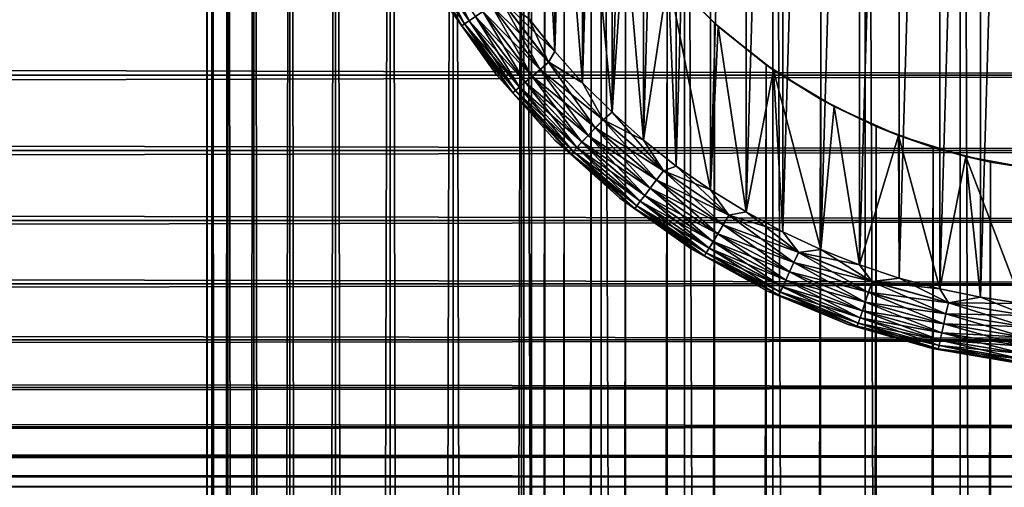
# Model space of a CAD drawing. Extents: x -265 to 265, y 0 to 427.
# Tile 239 of 256: x 232 to 248, y 385 to 393. Entities that reach past the tile are written whole.
import ezdxf

# ---------------------------------------------------------------- set-up
doc = ezdxf.new("R2010")
doc.units = 0
doc.header["$LTSCALE"] = 65.185185
for name, color, linetype in [('4', 7, 'CONTINUOUS'), ('71', 7, 'CONTINUOUS'), ('72', 7, 'CONTINUOUS'), ('77', 7, 'CONTINUOUS'), ('81', 7, 'CONTINUOUS'), ('82', 7, 'CONTINUOUS'), ('85', 7, 'CONTINUOUS'), ('89', 7, 'CONTINUOUS'), ('93', 7, 'CONTINUOUS')]:
    doc.layers.add(name, color=color, linetype=linetype)

msp = doc.modelspace()

# ---------------------------------------------------------------- linework, layer by layer
at = {"layer": '4', "color": 7, "linetype": 'CONTINUOUS'}
for points in [[(-263, 391.89, 16.33), (-263, 393.225, 15.754), (263, 391.89, 16.33), (-263, 391.89, 16.33)], [(263, 391.89, 16.33), (-263, 393.225, 15.754), (263, 393.225, 15.754), (263, 391.89, 16.33)], [(-263, 393.225, 39.246), (-263, 391.89, 38.67), (263, 393.225, 39.246), (-263, 393.225, 39.246)], [(263, 393.225, 39.246), (-263, 391.89, 38.67), (263, 391.89, 38.67), (263, 393.225, 39.246)], [(-263, 390.631, 17.056), (-263, 391.89, 16.33), (263, 390.631, 17.056), (-263, 390.631, 17.056)], [(263, 390.631, 17.056), (-263, 391.89, 16.33), (263, 391.89, 16.33), (263, 390.631, 17.056)], [(-263, 391.89, 38.67), (-263, 390.631, 37.944), (263, 391.89, 38.67), (-263, 391.89, 38.67)], [(263, 391.89, 38.67), (-263, 390.631, 37.944), (263, 390.631, 37.944), (263, 391.89, 38.67)], [(-263, 389.465, 17.924), (-263, 390.631, 17.056), (263, 389.465, 17.924), (-263, 389.465, 17.924)], [(263, 389.465, 17.924), (-263, 390.631, 17.056), (263, 390.631, 17.056), (263, 389.465, 17.924)], [(-263, 390.631, 37.944), (-263, 389.465, 37.076), (263, 390.631, 37.944), (-263, 390.631, 37.944)], [(263, 390.631, 37.944), (-263, 389.465, 37.076), (263, 389.465, 37.076), (263, 390.631, 37.944)], [(-263, 388.408, 18.922), (-263, 389.465, 17.924), (263, 388.408, 18.922), (-263, 388.408, 18.922)], [(263, 388.408, 18.922), (-263, 389.465, 17.924), (263, 389.465, 17.924), (263, 388.408, 18.922)], [(-263, 389.465, 37.076), (-263, 388.408, 36.078), (263, 389.465, 37.076), (-263, 389.465, 37.076)], [(263, 389.465, 37.076), (-263, 388.408, 36.078), (263, 388.408, 36.078), (263, 389.465, 37.076)], [(-263, 387.473, 20.036), (-263, 388.408, 18.922), (263, 387.473, 20.036), (-263, 387.473, 20.036)], [(263, 387.473, 20.036), (-263, 388.408, 18.922), (263, 388.408, 18.922), (263, 387.473, 20.036)], [(-263, 388.408, 36.078), (-263, 387.473, 34.964), (263, 388.408, 36.078), (-263, 388.408, 36.078)], [(263, 388.408, 36.078), (-263, 387.473, 34.964), (263, 387.473, 34.964), (263, 388.408, 36.078)], [(-263, 386.675, 21.25), (-263, 387.473, 20.036), (263, 386.675, 21.25), (-263, 386.675, 21.25)], [(263, 386.675, 21.25), (-263, 387.473, 20.036), (263, 387.473, 20.036), (263, 386.675, 21.25)], [(-263, 387.473, 34.964), (-263, 386.675, 33.75), (263, 387.473, 34.964), (-263, 387.473, 34.964)], [(263, 387.473, 34.964), (-263, 386.675, 33.75), (263, 386.675, 33.75), (263, 387.473, 34.964)], [(-263, 386.022, 22.549), (-263, 386.675, 21.25), (263, 386.022, 22.549), (-263, 386.022, 22.549)], [(263, 386.022, 22.549), (-263, 386.675, 21.25), (263, 386.675, 21.25), (263, 386.022, 22.549)], [(-263, 386.675, 33.75), (-263, 386.022, 32.451), (263, 386.675, 33.75), (-263, 386.675, 33.75)], [(263, 386.675, 33.75), (-263, 386.022, 32.451), (263, 386.022, 32.451), (263, 386.675, 33.75)], [(-263, 385.525, 23.915), (-263, 386.022, 22.549), (263, 385.525, 23.915), (-263, 385.525, 23.915)], [(263, 385.525, 23.915), (-263, 386.022, 22.549), (263, 386.022, 22.549), (263, 385.525, 23.915)], [(-263, 386.022, 32.451), (-263, 385.525, 31.085), (263, 386.022, 32.451), (-263, 386.022, 32.451)], [(263, 386.022, 32.451), (-263, 385.525, 31.085), (263, 385.525, 31.085), (263, 386.022, 32.451)], [(-263, 385.19, 25.329), (-263, 385.525, 23.915), (263, 385.19, 25.329), (-263, 385.19, 25.329)], [(263, 385.19, 25.329), (-263, 385.525, 23.915), (263, 385.525, 23.915), (263, 385.19, 25.329)], [(-263, 385.525, 31.085), (-263, 385.19, 29.671), (263, 385.525, 31.085), (-263, 385.525, 31.085)], [(263, 385.525, 31.085), (-263, 385.19, 29.671), (263, 385.19, 29.671), (263, 385.525, 31.085)], [(-263, 385.021, 26.773), (-263, 385.19, 25.329), (263, 385.021, 26.773), (-263, 385.021, 26.773)], [(263, 385.021, 26.773), (-263, 385.19, 25.329), (263, 385.19, 25.329), (263, 385.021, 26.773)], [(-263, 385.19, 29.671), (-263, 385.021, 28.227), (263, 385.19, 29.671), (-263, 385.19, 29.671)], [(263, 385.19, 29.671), (-263, 385.021, 28.227), (263, 385.021, 28.227), (263, 385.19, 29.671)], [(-263, 385.021, 28.227), (-263, 385.021, 26.773), (263, 385.021, 28.227), (-263, 385.021, 28.227)], [(263, 385.021, 28.227), (-263, 385.021, 26.773), (263, 385.021, 26.773), (263, 385.021, 28.227)]]:
    msp.add_3dface(points, dxfattribs=at)
at = {"layer": '71', "color": 7, "linetype": 'CONTINUOUS'}
for points in [[(235, 1), (235.088, 1, 1.622), (235, 419), (235, 1)], [(235, 419), (235.088, 1, 1.622), (235.088, 419, 1.622), (235, 419)], [(235.088, 1, 1.622), (235.351, 1, 3.225), (235.088, 419, 1.622), (235.088, 1, 1.622)], [(235.088, 419, 1.622), (235.351, 1, 3.225), (235.351, 419, 3.225), (235.088, 419, 1.622)], [(235.351, 1, 3.225), (235.785, 1, 4.79), (235.351, 419, 3.225), (235.351, 1, 3.225)], [(235.351, 419, 3.225), (235.785, 1, 4.79), (235.785, 419, 4.79), (235.351, 419, 3.225)], [(235.785, 1, 4.79), (236.386, 1, 6.298), (235.785, 419, 4.79), (235.785, 1, 4.79)], [(235.785, 419, 4.79), (236.386, 1, 6.298), (236.386, 419, 6.298), (235.785, 419, 4.79)], [(236.386, 1, 6.298), (237.147, 1, 7.733), (236.386, 419, 6.298), (236.386, 1, 6.298)], [(236.386, 419, 6.298), (237.147, 1, 7.733), (237.147, 419, 7.733), (236.386, 419, 6.298)], [(237.147, 1, 7.733), (238.059, 1, 9.078), (237.147, 419, 7.733), (237.147, 1, 7.733)], [(237.147, 419, 7.733), (238.059, 1, 9.078), (238.059, 419, 9.078), (237.147, 419, 7.733)], [(238.059, 1, 9.078), (239.11, 1, 10.315), (238.059, 419, 9.078), (238.059, 1, 9.078)], [(238.059, 419, 9.078), (239.11, 1, 10.315), (239.11, 419, 10.315), (238.059, 419, 9.078)], [(239.11, 1, 10.315), (240.289, 1, 11.432), (239.11, 419, 10.315), (239.11, 1, 10.315)], [(239.11, 419, 10.315), (240.289, 1, 11.432), (240.289, 419, 11.432), (239.11, 419, 10.315)], [(240.289, 1, 11.432), (241.582, 1, 12.415), (240.289, 419, 11.432), (240.289, 1, 11.432)], [(240.289, 419, 11.432), (241.582, 1, 12.415), (241.582, 419, 12.415), (240.289, 419, 11.432)], [(241.582, 1, 12.415), (242.974, 1, 13.253), (241.582, 419, 12.415), (241.582, 1, 12.415)], [(241.582, 419, 12.415), (242.974, 1, 13.253), (242.974, 419, 13.253), (241.582, 419, 12.415)], [(242.974, 1, 13.253), (244.448, 1, 13.935), (242.974, 419, 13.253), (242.974, 1, 13.253)], [(242.974, 419, 13.253), (244.448, 1, 13.935), (244.448, 419, 13.935), (242.974, 419, 13.253)], [(244.448, 1, 13.935), (245.987, 1, 14.453), (244.448, 419, 13.935), (244.448, 1, 13.935)], [(244.448, 419, 13.935), (245.987, 1, 14.453), (245.987, 419, 14.453), (244.448, 419, 13.935)], [(245.987, 1, 14.453), (247.573, 1, 14.802), (245.987, 419, 14.453), (245.987, 1, 14.453)], [(245.987, 419, 14.453), (247.573, 1, 14.802), (247.573, 419, 14.802), (245.987, 419, 14.453)], [(247.573, 1, 14.802), (249.188, 1, 14.978), (247.573, 419, 14.802), (247.573, 1, 14.802)], [(247.573, 419, 14.802), (249.188, 1, 14.978), (249.188, 419, 14.978), (247.573, 419, 14.802)]]:
    msp.add_3dface(points, dxfattribs=at)
at = {"layer": '72', "color": 7, "linetype": 'CONTINUOUS'}
for points in [[(235, 1), (235, 419), (235.088, 419, -1.622), (235, 1)], [(235.088, 1, -1.622), (235, 1), (235.088, 419, -1.622), (235.088, 1, -1.622)], [(235.351, 1, -3.225), (235.088, 1, -1.622), (235.351, 419, -3.225), (235.351, 1, -3.225)], [(235.351, 419, -3.225), (235.088, 1, -1.622), (235.088, 419, -1.622), (235.351, 419, -3.225)], [(235.785, 1, -4.79), (235.351, 1, -3.225), (235.785, 419, -4.79), (235.785, 1, -4.79)], [(235.785, 419, -4.79), (235.351, 1, -3.225), (235.351, 419, -3.225), (235.785, 419, -4.79)], [(236.386, 1, -6.298), (235.785, 1, -4.79), (236.386, 419, -6.298), (236.386, 1, -6.298)], [(236.386, 419, -6.298), (235.785, 1, -4.79), (235.785, 419, -4.79), (236.386, 419, -6.298)], [(237.147, 1, -7.733), (236.386, 1, -6.298), (237.147, 419, -7.733), (237.147, 1, -7.733)], [(237.147, 419, -7.733), (236.386, 1, -6.298), (236.386, 419, -6.298), (237.147, 419, -7.733)], [(238.059, 1, -9.078), (237.147, 1, -7.733), (238.059, 419, -9.078), (238.059, 1, -9.078)], [(238.059, 419, -9.078), (237.147, 1, -7.733), (237.147, 419, -7.733), (238.059, 419, -9.078)], [(239.11, 1, -10.315), (238.059, 1, -9.078), (239.11, 419, -10.315), (239.11, 1, -10.315)], [(239.11, 419, -10.315), (238.059, 1, -9.078), (238.059, 419, -9.078), (239.11, 419, -10.315)], [(239.11, 1, -10.315), (239.11, 419, -10.315), (240.25, 400, -11.399), (239.11, 1, -10.315)], [(239.11, 1, -10.315), (240.25, 400, -11.399), (240.25, 20, -11.399), (239.11, 1, -10.315)], [(240.25, 400, -11.399), (240.291, 399.105, -11.434), (240.25, 20, -11.399), (240.25, 400, -11.399)], [(240.25, 20, -11.399), (240.291, 399.105, -11.434), (240.291, 20.895, -11.434), (240.25, 20, -11.399)], [(240.291, 399.105, -11.434), (240.418, 398.199, -11.54), (240.291, 20.895, -11.434), (240.291, 399.105, -11.434)], [(240.291, 20.895, -11.434), (240.418, 398.199, -11.54), (240.418, 21.801, -11.54), (240.291, 20.895, -11.434)], [(240.418, 398.199, -11.54), (240.639, 397.275, -11.72), (240.418, 21.801, -11.54), (240.418, 398.199, -11.54)], [(240.418, 21.801, -11.54), (240.639, 397.275, -11.72), (240.639, 22.725, -11.72), (240.418, 21.801, -11.54)], [(240.639, 397.275, -11.72), (240.967, 396.331, -11.975), (240.639, 22.725, -11.72), (240.639, 397.275, -11.72)], [(240.639, 22.725, -11.72), (240.967, 396.331, -11.975), (240.967, 23.669, -11.975), (240.639, 22.725, -11.72)], [(240.967, 396.331, -11.975), (241.415, 395.378, -12.3), (240.967, 23.669, -11.975), (240.967, 396.331, -11.975)], [(240.967, 23.669, -11.975), (241.415, 395.378, -12.3), (241.415, 24.622, -12.3), (240.967, 23.669, -11.975)], [(241.415, 395.378, -12.3), (241.99, 394.441, -12.682), (241.415, 24.622, -12.3), (241.415, 395.378, -12.3)], [(241.415, 24.622, -12.3), (241.99, 394.441, -12.682), (241.99, 25.559, -12.682), (241.415, 24.622, -12.3)], [(241.99, 394.441, -12.682), (242.683, 393.556, -13.095), (241.99, 25.559, -12.682), (241.99, 394.441, -12.682)], [(241.99, 25.559, -12.682), (242.683, 393.556, -13.095), (242.683, 26.444, -13.095), (241.99, 25.559, -12.682)], [(242.683, 393.556, -13.095), (243.474, 392.756, -13.506), (242.683, 26.444, -13.095), (242.683, 393.556, -13.095)], [(242.683, 26.444, -13.095), (243.474, 392.756, -13.506), (243.474, 27.244, -13.506), (242.683, 26.444, -13.095)], [(243.474, 392.756, -13.506), (244.335, 392.065, -13.889), (243.474, 27.244, -13.506), (243.474, 392.756, -13.506)], [(243.474, 27.244, -13.506), (244.335, 392.065, -13.889), (244.335, 27.935, -13.889), (243.474, 27.244, -13.506)], [(244.335, 392.065, -13.889), (245.242, 391.49, -14.225), (244.335, 27.935, -13.889), (244.335, 392.065, -13.889)], [(244.335, 27.935, -13.889), (245.242, 391.49, -14.225), (245.242, 28.51, -14.225), (244.335, 27.935, -13.889)], [(245.242, 391.49, -14.225), (246.175, 391.032, -14.504), (245.242, 28.51, -14.225), (245.242, 391.49, -14.225)], [(245.242, 28.51, -14.225), (246.175, 391.032, -14.504), (246.175, 28.968, -14.504), (245.242, 28.51, -14.225)], [(246.175, 391.032, -14.504), (247.123, 390.684, -14.722), (246.175, 28.968, -14.504), (246.175, 391.032, -14.504)], [(246.175, 28.968, -14.504), (247.123, 390.684, -14.722), (247.123, 29.316, -14.722), (246.175, 28.968, -14.504)], [(247.123, 390.684, -14.722), (248.08, 390.441, -14.877), (247.123, 29.316, -14.722), (247.123, 390.684, -14.722)], [(247.123, 29.316, -14.722), (248.08, 390.441, -14.877), (248.08, 29.559, -14.877), (247.123, 29.316, -14.722)], [(248.08, 390.441, -14.877), (249.038, 390.298, -14.969), (248.08, 29.559, -14.877), (248.08, 390.441, -14.877)], [(248.08, 29.559, -14.877), (249.038, 390.298, -14.969), (249.038, 29.702, -14.969), (248.08, 29.559, -14.877)]]:
    msp.add_3dface(points, dxfattribs=at)
at = {"layer": '77', "color": 7, "linetype": 'CONTINUOUS'}
for points in [[(243.474, 392.756, -13.506), (242.683, 393.556, -13.095), (242.702, 393.535, -25), (243.474, 392.756, -13.506)], [(243.535, 392.702, -25), (243.474, 392.756, -13.506), (242.702, 393.535, -25), (243.535, 392.702, -25)], [(244.335, 392.065, -13.889), (243.474, 392.756, -13.506), (243.535, 392.702, -25), (244.335, 392.065, -13.889)], [(244.461, 391.976, -25), (244.335, 392.065, -13.889), (243.535, 392.702, -25), (244.461, 391.976, -25)], [(245.242, 391.49, -14.225), (244.335, 392.065, -13.889), (244.461, 391.976, -25), (245.242, 391.49, -14.225)], [(245.469, 391.367, -25), (245.242, 391.49, -14.225), (244.461, 391.976, -25), (245.469, 391.367, -25)], [(246.175, 391.032, -14.504), (245.242, 391.49, -14.225), (245.469, 391.367, -25), (246.175, 391.032, -14.504)], [(246.543, 390.884, -25), (246.175, 391.032, -14.504), (245.469, 391.367, -25), (246.543, 390.884, -25)], [(247.123, 390.684, -14.722), (246.175, 391.032, -14.504), (246.543, 390.884, -25), (247.123, 390.684, -14.722)], [(247.667, 390.533, -25), (247.123, 390.684, -14.722), (246.543, 390.884, -25), (247.667, 390.533, -25)], [(248.08, 390.441, -14.877), (247.123, 390.684, -14.722), (247.667, 390.533, -25), (248.08, 390.441, -14.877)], [(248.825, 390.321, -25), (248.08, 390.441, -14.877), (247.667, 390.533, -25), (248.825, 390.321, -25)], [(249.038, 390.298, -14.969), (248.08, 390.441, -14.877), (248.825, 390.321, -25), (249.038, 390.298, -14.969)]]:
    msp.add_3dface(points, dxfattribs=at)
at = {"layer": '81', "color": 7, "linetype": 'CONTINUOUS'}
for points in [[(240.807, 392.287, -25), (240.533, 397.667, -25), (240.375, 392.834, -25), (240.807, 392.287, -25)], [(240.884, 396.543, -25), (240.533, 397.667, -25), (240.807, 392.287, -25), (240.884, 396.543, -25)], [(241.272, 391.765, -25), (240.884, 396.543, -25), (240.807, 392.287, -25), (241.272, 391.765, -25)], [(241.367, 395.469, -25), (240.884, 396.543, -25), (241.272, 391.765, -25), (241.367, 395.469, -25)], [(241.765, 391.271, -25), (241.367, 395.469, -25), (241.272, 391.765, -25), (241.765, 391.271, -25)], [(241.976, 394.461, -25), (241.367, 395.469, -25), (241.765, 391.271, -25), (241.976, 394.461, -25)], [(242.287, 390.807, -25), (241.976, 394.461, -25), (241.765, 391.271, -25), (242.287, 390.807, -25)], [(242.702, 393.535, -25), (241.976, 394.461, -25), (242.287, 390.807, -25), (242.702, 393.535, -25)], [(242.834, 390.374, -25), (242.702, 393.535, -25), (242.287, 390.807, -25), (242.834, 390.374, -25)], [(243.535, 392.702, -25), (242.702, 393.535, -25), (243.406, 389.974, -25), (243.535, 392.702, -25)], [(243.406, 389.974, -25), (242.702, 393.535, -25), (242.834, 390.374, -25), (243.406, 389.974, -25)], [(244, 389.608, -25), (243.535, 392.702, -25), (243.406, 389.974, -25), (244, 389.608, -25)], [(244.461, 391.976, -25), (243.535, 392.702, -25), (244, 389.608, -25), (244.461, 391.976, -25)], [(244.614, 389.276, -25), (244.461, 391.976, -25), (244, 389.608, -25), (244.614, 389.276, -25)], [(245.469, 391.367, -25), (244.461, 391.976, -25), (245.247, 388.981, -25), (245.469, 391.367, -25)], [(245.247, 388.981, -25), (244.461, 391.976, -25), (244.614, 389.276, -25), (245.247, 388.981, -25)], [(245.896, 388.724, -25), (245.469, 391.367, -25), (245.247, 388.981, -25), (245.896, 388.724, -25)], [(246.543, 390.884, -25), (245.469, 391.367, -25), (245.896, 388.724, -25), (246.543, 390.884, -25)], [(246.558, 388.504, -25), (246.543, 390.884, -25), (245.896, 388.724, -25), (246.558, 388.504, -25)], [(247.667, 390.533, -25), (246.543, 390.884, -25), (247.233, 388.323, -25), (247.667, 390.533, -25)], [(247.233, 388.323, -25), (246.543, 390.884, -25), (246.558, 388.504, -25), (247.233, 388.323, -25)], [(247.916, 388.182, -25), (247.667, 390.533, -25), (247.233, 388.323, -25), (247.916, 388.182, -25)], [(248.825, 390.321, -25), (247.667, 390.533, -25), (248.607, 388.081, -25), (248.825, 390.321, -25)], [(248.607, 388.081, -25), (247.667, 390.533, -25), (247.916, 388.182, -25), (248.607, 388.081, -25)]]:
    msp.add_3dface(points, dxfattribs=at)
at = {"layer": '82', "color": 7, "linetype": 'CONTINUOUS'}
for points in [[(247.916, 411.818, -75), (248.607, 411.919, -75), (247.916, 388.182, -75), (247.916, 411.818, -75)], [(247.916, 388.182, -75), (248.607, 411.919, -75), (248.607, 388.081, -75), (247.916, 388.182, -75)], [(247.233, 411.677, -75), (247.916, 411.818, -75), (247.233, 388.323, -75), (247.233, 411.677, -75)], [(247.233, 388.323, -75), (247.916, 411.818, -75), (247.916, 388.182, -75), (247.233, 388.323, -75)], [(246.558, 411.496, -75), (247.233, 411.677, -75), (246.558, 388.504, -75), (246.558, 411.496, -75)], [(246.558, 388.504, -75), (247.233, 411.677, -75), (247.233, 388.323, -75), (246.558, 388.504, -75)], [(245.896, 411.276, -75), (246.558, 411.496, -75), (245.896, 388.724, -75), (245.896, 411.276, -75)], [(245.896, 388.724, -75), (246.558, 411.496, -75), (246.558, 388.504, -75), (245.896, 388.724, -75)], [(245.247, 411.019, -75), (245.896, 411.276, -75), (245.247, 388.981, -75), (245.247, 411.019, -75)], [(245.247, 388.981, -75), (245.896, 411.276, -75), (245.896, 388.724, -75), (245.247, 388.981, -75)], [(244.614, 410.724, -75), (245.247, 411.019, -75), (244.614, 389.276, -75), (244.614, 410.724, -75)], [(244.614, 389.276, -75), (245.247, 411.019, -75), (245.247, 388.981, -75), (244.614, 389.276, -75)], [(244, 410.392, -75), (244.614, 410.724, -75), (244, 389.608, -75), (244, 410.392, -75)], [(244, 389.608, -75), (244.614, 410.724, -75), (244.614, 389.276, -75), (244, 389.608, -75)], [(243.406, 410.026, -75), (244, 410.392, -75), (243.406, 389.974, -75), (243.406, 410.026, -75)], [(243.406, 389.974, -75), (244, 410.392, -75), (244, 389.608, -75), (243.406, 389.974, -75)], [(242.834, 409.626, -75), (243.406, 410.026, -75), (242.834, 390.374, -75), (242.834, 409.626, -75)], [(242.834, 390.374, -75), (243.406, 410.026, -75), (243.406, 389.974, -75), (242.834, 390.374, -75)], [(242.287, 409.193, -75), (242.834, 409.626, -75), (242.287, 390.807, -75), (242.287, 409.193, -75)], [(242.287, 390.807, -75), (242.834, 409.626, -75), (242.834, 390.374, -75), (242.287, 390.807, -75)], [(241.765, 408.729, -75), (242.287, 409.193, -75), (241.765, 391.271, -75), (241.765, 408.729, -75)], [(241.765, 391.271, -75), (242.287, 409.193, -75), (242.287, 390.807, -75), (241.765, 391.271, -75)], [(241.272, 408.235, -75), (241.765, 408.729, -75), (241.272, 391.765, -75), (241.272, 408.235, -75)], [(241.272, 391.765, -75), (241.765, 408.729, -75), (241.765, 391.271, -75), (241.272, 391.765, -75)], [(240.807, 407.713, -75), (241.272, 408.235, -75), (240.807, 392.287, -75), (240.807, 407.713, -75)], [(240.807, 392.287, -75), (241.272, 408.235, -75), (241.272, 391.765, -75), (240.807, 392.287, -75)], [(240.375, 392.834, -75), (240.807, 407.713, -75), (240.807, 392.287, -75), (240.375, 392.834, -75)]]:
    msp.add_3dface(points, dxfattribs=at)
at = {"layer": '85', "color": 7, "linetype": 'CONTINUOUS'}
for points in [[(238.993, 393.084, -74), (239.836, 391.895, -74), (238.993, 393.084, -26), (238.993, 393.084, -74)], [(238.993, 393.084, -26), (239.836, 391.895, -74), (239.836, 391.895, -26), (238.993, 393.084, -26)], [(239.836, 391.895, -74), (240.808, 390.808, -74), (239.836, 391.895, -26), (239.836, 391.895, -74)], [(239.836, 391.895, -26), (240.808, 390.808, -74), (240.808, 390.808, -26), (239.836, 391.895, -26)], [(240.808, 390.808, -74), (241.895, 389.836, -74), (240.808, 390.808, -26), (240.808, 390.808, -74)], [(240.808, 390.808, -26), (241.895, 389.836, -74), (241.895, 389.836, -26), (240.808, 390.808, -26)], [(241.895, 389.836, -74), (243.084, 388.993, -74), (241.895, 389.836, -26), (241.895, 389.836, -74)], [(241.895, 389.836, -26), (243.084, 388.993, -74), (243.084, 388.993, -26), (241.895, 389.836, -26)], [(243.084, 388.993, -74), (244.36, 388.287, -74), (243.084, 388.993, -26), (243.084, 388.993, -74)], [(243.084, 388.993, -26), (244.36, 388.287, -74), (244.36, 388.287, -26), (243.084, 388.993, -26)], [(244.36, 388.287, -74), (245.706, 387.73, -74), (244.36, 388.287, -26), (244.36, 388.287, -74)], [(244.36, 388.287, -26), (245.706, 387.73, -74), (245.706, 387.73, -26), (244.36, 388.287, -26)], [(245.706, 387.73, -74), (247.107, 387.326, -74), (245.706, 387.73, -26), (245.706, 387.73, -74)], [(245.706, 387.73, -26), (247.107, 387.326, -74), (247.107, 387.326, -26), (245.706, 387.73, -26)], [(247.107, 387.326, -74), (248.544, 387.082, -74), (247.107, 387.326, -26), (247.107, 387.326, -74)], [(247.107, 387.326, -26), (248.544, 387.082, -74), (248.544, 387.082, -26), (247.107, 387.326, -26)]]:
    msp.add_3dface(points, dxfattribs=at)
at = {"layer": '89', "color": 7, "linetype": 'CONTINUOUS'}
for points in [[(238.582, 393.946, -74.383), (239.303, 392.747, -74.383), (238.531, 393.92, -74.195), (238.582, 393.946, -74.383)], [(238.993, 393.084, -74), (238.531, 393.92, -74.195), (239.256, 392.715, -74.195), (238.993, 393.084, -74)], [(238.531, 393.92, -74.195), (239.303, 392.747, -74.383), (239.256, 392.715, -74.195), (238.531, 393.92, -74.195)], [(238.663, 393.99, -74.556), (239.38, 392.799, -74.556), (238.582, 393.946, -74.383), (238.663, 393.99, -74.556)], [(238.582, 393.946, -74.383), (239.38, 392.799, -74.556), (239.303, 392.747, -74.383), (238.582, 393.946, -74.383)], [(238.663, 393.99, -74.556), (239.483, 392.869, -74.708), (239.38, 392.799, -74.556), (238.663, 393.99, -74.556)], [(239.836, 391.895, -74), (238.993, 393.084, -74), (239.256, 392.715, -74.195), (239.836, 391.895, -74)], [(239.752, 393.052, -74.924), (240.563, 391.984, -74.924), (239.608, 392.954, -74.832), (239.752, 393.052, -74.924)], [(239.907, 393.157, -74.981), (240.706, 392.106, -74.981), (239.752, 393.052, -74.924), (239.907, 393.157, -74.981)], [(239.752, 393.052, -74.924), (240.706, 392.106, -74.981), (240.563, 391.984, -74.924), (239.752, 393.052, -74.924)], [(240.375, 392.834, -75), (240.807, 392.287, -75), (239.907, 393.157, -74.981), (240.375, 392.834, -75)], [(239.907, 393.157, -74.981), (240.807, 392.287, -75), (240.706, 392.106, -74.981), (239.907, 393.157, -74.981)], [(239.483, 392.869, -74.708), (240.315, 391.774, -74.708), (239.38, 392.799, -74.556), (239.483, 392.869, -74.708)], [(239.608, 392.954, -74.832), (240.431, 391.872, -74.832), (239.483, 392.869, -74.708), (239.608, 392.954, -74.832)], [(239.483, 392.869, -74.708), (240.431, 391.872, -74.832), (240.315, 391.774, -74.708), (239.483, 392.869, -74.708)], [(239.608, 392.954, -74.832), (240.563, 391.984, -74.924), (240.431, 391.872, -74.832), (239.608, 392.954, -74.832)], [(239.303, 392.747, -74.383), (240.15, 391.633, -74.383), (239.256, 392.715, -74.195), (239.303, 392.747, -74.383)], [(239.836, 391.895, -74), (239.256, 392.715, -74.195), (240.107, 391.596, -74.195), (239.836, 391.895, -74)], [(239.256, 392.715, -74.195), (240.15, 391.633, -74.383), (240.107, 391.596, -74.195), (239.256, 392.715, -74.195)], [(239.38, 392.799, -74.556), (240.221, 391.693, -74.556), (239.303, 392.747, -74.383), (239.38, 392.799, -74.556)], [(239.303, 392.747, -74.383), (240.221, 391.693, -74.556), (240.15, 391.633, -74.383), (239.303, 392.747, -74.383)], [(239.38, 392.799, -74.556), (240.315, 391.774, -74.708), (240.221, 391.693, -74.556), (239.38, 392.799, -74.556)], [(240.807, 392.287, -75), (241.272, 391.765, -75), (240.706, 392.106, -74.981), (240.807, 392.287, -75)], [(240.706, 392.106, -74.981), (241.614, 391.147, -74.981), (240.563, 391.984, -74.924), (240.706, 392.106, -74.981)], [(240.706, 392.106, -74.981), (241.272, 391.765, -75), (241.614, 391.147, -74.981), (240.706, 392.106, -74.981)], [(240.808, 390.808, -74), (239.836, 391.895, -74), (240.107, 391.596, -74.195), (240.808, 390.808, -74)], [(240.431, 391.872, -74.832), (241.366, 390.885, -74.832), (240.315, 391.774, -74.708), (240.431, 391.872, -74.832)], [(240.563, 391.984, -74.924), (241.485, 391.011, -74.924), (240.431, 391.872, -74.832), (240.563, 391.984, -74.924)], [(240.431, 391.872, -74.832), (241.485, 391.011, -74.924), (241.366, 390.885, -74.832), (240.431, 391.872, -74.832)], [(240.563, 391.984, -74.924), (241.614, 391.147, -74.981), (241.485, 391.011, -74.924), (240.563, 391.984, -74.924)], [(240.315, 391.774, -74.708), (241.262, 390.775, -74.708), (240.221, 391.693, -74.556), (240.315, 391.774, -74.708)], [(240.315, 391.774, -74.708), (241.366, 390.885, -74.832), (241.262, 390.775, -74.708), (240.315, 391.774, -74.708)], [(241.272, 391.765, -75), (241.765, 391.271, -75), (241.614, 391.147, -74.981), (241.272, 391.765, -75)], [(240.15, 391.633, -74.383), (241.112, 390.617, -74.383), (240.107, 391.596, -74.195), (240.15, 391.633, -74.383)], [(240.808, 390.808, -74), (240.107, 391.596, -74.195), (241.073, 390.576, -74.195), (240.808, 390.808, -74)], [(240.107, 391.596, -74.195), (241.112, 390.617, -74.383), (241.073, 390.576, -74.195), (240.107, 391.596, -74.195)], [(240.221, 391.693, -74.556), (241.176, 390.685, -74.556), (240.15, 391.633, -74.383), (240.221, 391.693, -74.556)], [(240.15, 391.633, -74.383), (241.176, 390.685, -74.556), (241.112, 390.617, -74.383), (240.15, 391.633, -74.383)], [(240.221, 391.693, -74.556), (241.262, 390.775, -74.708), (241.176, 390.685, -74.556), (240.221, 391.693, -74.556)], [(241.765, 391.271, -75), (242.287, 390.807, -75), (241.614, 391.147, -74.981), (241.765, 391.271, -75)], [(241.614, 391.147, -74.981), (242.621, 390.292, -74.981), (241.485, 391.011, -74.924), (241.614, 391.147, -74.981)], [(241.614, 391.147, -74.981), (242.287, 390.807, -75), (242.621, 390.292, -74.981), (241.614, 391.147, -74.981)], [(241.366, 390.885, -74.832), (242.402, 390.005, -74.832), (241.262, 390.775, -74.708), (241.366, 390.885, -74.832)], [(241.485, 391.011, -74.924), (242.507, 390.143, -74.924), (241.366, 390.885, -74.832), (241.485, 391.011, -74.924)], [(241.366, 390.885, -74.832), (242.507, 390.143, -74.924), (242.402, 390.005, -74.832), (241.366, 390.885, -74.832)], [(241.485, 391.011, -74.924), (242.621, 390.292, -74.981), (242.507, 390.143, -74.924), (241.485, 391.011, -74.924)], [(241.895, 389.836, -74), (240.808, 390.808, -74), (241.073, 390.576, -74.195), (241.895, 389.836, -74)], [(241.262, 390.775, -74.708), (242.31, 389.884, -74.708), (241.176, 390.685, -74.556), (241.262, 390.775, -74.708)], [(241.262, 390.775, -74.708), (242.402, 390.005, -74.832), (242.31, 389.884, -74.708), (241.262, 390.775, -74.708)], [(242.287, 390.807, -75), (242.834, 390.374, -75), (242.621, 390.292, -74.981), (242.287, 390.807, -75)], [(241.112, 390.617, -74.383), (242.179, 389.711, -74.383), (241.073, 390.576, -74.195), (241.112, 390.617, -74.383)], [(241.895, 389.836, -74), (241.073, 390.576, -74.195), (242.144, 389.666, -74.195), (241.895, 389.836, -74)], [(241.073, 390.576, -74.195), (242.179, 389.711, -74.383), (242.144, 389.666, -74.195), (241.073, 390.576, -74.195)], [(241.176, 390.685, -74.556), (242.235, 389.785, -74.556), (241.112, 390.617, -74.383), (241.176, 390.685, -74.556)], [(241.112, 390.617, -74.383), (242.235, 389.785, -74.556), (242.179, 389.711, -74.383), (241.112, 390.617, -74.383)], [(241.176, 390.685, -74.556), (242.31, 389.884, -74.708), (242.235, 389.785, -74.556), (241.176, 390.685, -74.556)], [(242.621, 390.292, -74.981), (243.713, 389.552, -74.981), (242.507, 390.143, -74.924), (242.621, 390.292, -74.981)], [(242.834, 390.374, -75), (243.406, 389.974, -75), (242.621, 390.292, -74.981), (242.834, 390.374, -75)], [(242.621, 390.292, -74.981), (243.406, 389.974, -75), (243.713, 389.552, -74.981), (242.621, 390.292, -74.981)], [(242.507, 390.143, -74.924), (243.617, 389.391, -74.924), (242.402, 390.005, -74.832), (242.507, 390.143, -74.924)], [(242.507, 390.143, -74.924), (243.713, 389.552, -74.981), (243.617, 389.391, -74.924), (242.507, 390.143, -74.924)], [(242.402, 390.005, -74.832), (243.527, 389.242, -74.832), (242.31, 389.884, -74.708), (242.402, 390.005, -74.832)], [(242.402, 390.005, -74.832), (243.617, 389.391, -74.924), (243.527, 389.242, -74.832), (242.402, 390.005, -74.832)], [(243.406, 389.974, -75), (244, 389.608, -75), (243.713, 389.552, -74.981), (243.406, 389.974, -75)], [(243.084, 388.993, -74), (241.895, 389.836, -74), (242.144, 389.666, -74.195), (243.084, 388.993, -74)], [(242.235, 389.785, -74.556), (243.385, 389.005, -74.556), (242.179, 389.711, -74.383), (242.235, 389.785, -74.556)], [(242.31, 389.884, -74.708), (243.449, 389.112, -74.708), (242.235, 389.785, -74.556), (242.31, 389.884, -74.708)], [(242.235, 389.785, -74.556), (243.449, 389.112, -74.708), (243.385, 389.005, -74.556), (242.235, 389.785, -74.556)], [(242.31, 389.884, -74.708), (243.527, 389.242, -74.832), (243.449, 389.112, -74.708), (242.31, 389.884, -74.708)], [(242.179, 389.711, -74.383), (243.337, 388.926, -74.383), (242.144, 389.666, -74.195), (242.179, 389.711, -74.383)], [(243.084, 388.993, -74), (242.144, 389.666, -74.195), (243.308, 388.877, -74.195), (243.084, 388.993, -74)], [(242.144, 389.666, -74.195), (243.337, 388.926, -74.383), (243.308, 388.877, -74.195), (242.144, 389.666, -74.195)], [(242.179, 389.711, -74.383), (243.385, 389.005, -74.556), (243.337, 388.926, -74.383), (242.179, 389.711, -74.383)], [(244, 389.608, -75), (244.614, 389.276, -75), (243.713, 389.552, -74.981), (244, 389.608, -75)], [(243.713, 389.552, -74.981), (244.88, 388.933, -74.981), (243.617, 389.391, -74.924), (243.713, 389.552, -74.981)], [(243.713, 389.552, -74.981), (244.614, 389.276, -75), (244.88, 388.933, -74.981), (243.713, 389.552, -74.981)], [(243.527, 389.242, -74.832), (244.728, 388.605, -74.832), (243.449, 389.112, -74.708), (243.527, 389.242, -74.832)], [(243.617, 389.391, -74.924), (244.801, 388.763, -74.924), (243.527, 389.242, -74.832), (243.617, 389.391, -74.924)], [(243.527, 389.242, -74.832), (244.801, 388.763, -74.924), (244.728, 388.605, -74.832), (243.527, 389.242, -74.832)], [(243.617, 389.391, -74.924), (244.88, 388.933, -74.981), (244.801, 388.763, -74.924), (243.617, 389.391, -74.924)], [(244.614, 389.276, -75), (245.247, 388.981, -75), (244.88, 388.933, -74.981), (244.614, 389.276, -75)], [(243.449, 389.112, -74.708), (244.665, 388.468, -74.708), (243.385, 389.005, -74.556), (243.449, 389.112, -74.708)], [(243.449, 389.112, -74.708), (244.728, 388.605, -74.832), (244.665, 388.468, -74.708), (243.449, 389.112, -74.708)], [(244.36, 388.287, -74), (243.084, 388.993, -74), (243.308, 388.877, -74.195), (244.36, 388.287, -74)], [(243.337, 388.926, -74.383), (244.573, 388.271, -74.383), (243.308, 388.877, -74.195), (243.337, 388.926, -74.383)], [(243.385, 389.005, -74.556), (244.612, 388.355, -74.556), (243.337, 388.926, -74.383), (243.385, 389.005, -74.556)], [(243.337, 388.926, -74.383), (244.612, 388.355, -74.556), (244.573, 388.271, -74.383), (243.337, 388.926, -74.383)], [(243.385, 389.005, -74.556), (244.665, 388.468, -74.708), (244.612, 388.355, -74.556), (243.385, 389.005, -74.556)], [(244.88, 388.933, -74.981), (246.106, 388.444, -74.981), (244.801, 388.763, -74.924), (244.88, 388.933, -74.981)], [(245.247, 388.981, -75), (245.896, 388.724, -75), (244.88, 388.933, -74.981), (245.247, 388.981, -75)], [(244.88, 388.933, -74.981), (245.896, 388.724, -75), (246.106, 388.444, -74.981), (244.88, 388.933, -74.981)], [(244.36, 388.287, -74), (243.308, 388.877, -74.195), (244.55, 388.219, -74.195), (244.36, 388.287, -74)], [(243.308, 388.877, -74.195), (244.573, 388.271, -74.383), (244.55, 388.219, -74.195), (243.308, 388.877, -74.195)], [(244.801, 388.763, -74.924), (246.046, 388.266, -74.924), (244.728, 388.605, -74.832), (244.801, 388.763, -74.924)], [(244.801, 388.763, -74.924), (246.106, 388.444, -74.981), (246.046, 388.266, -74.924), (244.801, 388.763, -74.924)], [(244.728, 388.605, -74.832), (245.991, 388.102, -74.832), (244.665, 388.468, -74.708), (244.728, 388.605, -74.832)], [(244.728, 388.605, -74.832), (246.046, 388.266, -74.924), (245.991, 388.102, -74.832), (244.728, 388.605, -74.832)], [(245.896, 388.724, -75), (246.558, 388.504, -75), (246.106, 388.444, -74.981), (245.896, 388.724, -75)], [(244.665, 388.468, -74.708), (245.943, 387.958, -74.708), (244.612, 388.355, -74.556), (244.665, 388.468, -74.708)], [(244.665, 388.468, -74.708), (245.991, 388.102, -74.832), (245.943, 387.958, -74.708), (244.665, 388.468, -74.708)], [(246.106, 388.444, -74.981), (247.379, 388.091, -74.981), (246.046, 388.266, -74.924), (246.106, 388.444, -74.981)], [(246.558, 388.504, -75), (247.233, 388.323, -75), (246.106, 388.444, -74.981), (246.558, 388.504, -75)], [(246.106, 388.444, -74.981), (247.233, 388.323, -75), (247.379, 388.091, -74.981), (246.106, 388.444, -74.981)], [(245.706, 387.73, -74), (244.36, 388.287, -74), (244.55, 388.219, -74.195), (245.706, 387.73, -74)], [(244.573, 388.271, -74.383), (245.873, 387.753, -74.383), (244.55, 388.219, -74.195), (244.573, 388.271, -74.383)], [(244.612, 388.355, -74.556), (245.903, 387.84, -74.556), (244.573, 388.271, -74.383), (244.612, 388.355, -74.556)], [(244.573, 388.271, -74.383), (245.903, 387.84, -74.556), (245.873, 387.753, -74.383), (244.573, 388.271, -74.383)], [(244.612, 388.355, -74.556), (245.943, 387.958, -74.708), (245.903, 387.84, -74.556), (244.612, 388.355, -74.556)], [(246.046, 388.266, -74.924), (247.338, 387.908, -74.924), (245.991, 388.102, -74.832), (246.046, 388.266, -74.924)], [(246.046, 388.266, -74.924), (247.379, 388.091, -74.981), (247.338, 387.908, -74.924), (246.046, 388.266, -74.924)], [(247.233, 388.323, -75), (247.916, 388.182, -75), (247.379, 388.091, -74.981), (247.233, 388.323, -75)], [(245.706, 387.73, -74), (244.55, 388.219, -74.195), (245.855, 387.699, -74.195), (245.706, 387.73, -74)], [(244.55, 388.219, -74.195), (245.873, 387.753, -74.383), (245.855, 387.699, -74.195), (244.55, 388.219, -74.195)], [(245.991, 388.102, -74.832), (247.301, 387.739, -74.832), (245.943, 387.958, -74.708), (245.991, 388.102, -74.832)], [(245.991, 388.102, -74.832), (247.338, 387.908, -74.924), (247.301, 387.739, -74.832), (245.991, 388.102, -74.832)], [(247.379, 388.091, -74.981), (248.682, 387.878, -74.981), (247.338, 387.908, -74.924), (247.379, 388.091, -74.981)], [(247.916, 388.182, -75), (248.607, 388.081, -75), (247.379, 388.091, -74.981), (247.916, 388.182, -75)], [(247.379, 388.091, -74.981), (248.607, 388.081, -75), (248.682, 387.878, -74.981), (247.379, 388.091, -74.981)], [(245.943, 387.958, -74.708), (247.268, 387.59, -74.708), (245.903, 387.84, -74.556), (245.943, 387.958, -74.708)], [(245.943, 387.958, -74.708), (247.301, 387.739, -74.832), (247.268, 387.59, -74.708), (245.943, 387.958, -74.708)], [(245.873, 387.753, -74.383), (247.222, 387.378, -74.383), (245.855, 387.699, -74.195), (245.873, 387.753, -74.383)], [(245.903, 387.84, -74.556), (247.242, 387.469, -74.556), (245.873, 387.753, -74.383), (245.903, 387.84, -74.556)], [(245.873, 387.753, -74.383), (247.242, 387.469, -74.556), (247.222, 387.378, -74.383), (245.873, 387.753, -74.383)], [(245.903, 387.84, -74.556), (247.268, 387.59, -74.708), (247.242, 387.469, -74.556), (245.903, 387.84, -74.556)], [(247.338, 387.908, -74.924), (248.661, 387.691, -74.924), (247.301, 387.739, -74.832), (247.338, 387.908, -74.924)], [(247.338, 387.908, -74.924), (248.682, 387.878, -74.981), (248.661, 387.691, -74.924), (247.338, 387.908, -74.924)], [(247.107, 387.326, -74), (245.706, 387.73, -74), (245.855, 387.699, -74.195), (247.107, 387.326, -74)], [(247.107, 387.326, -74), (245.855, 387.699, -74.195), (247.21, 387.323, -74.195), (247.107, 387.326, -74)], [(245.855, 387.699, -74.195), (247.222, 387.378, -74.383), (247.21, 387.323, -74.195), (245.855, 387.699, -74.195)], [(247.268, 387.59, -74.708), (248.626, 387.368, -74.708), (247.242, 387.469, -74.556), (247.268, 387.59, -74.708)], [(247.301, 387.739, -74.832), (248.643, 387.519, -74.832), (247.268, 387.59, -74.708), (247.301, 387.739, -74.832)], [(247.268, 387.59, -74.708), (248.643, 387.519, -74.832), (248.626, 387.368, -74.708), (247.268, 387.59, -74.708)], [(247.301, 387.739, -74.832), (248.661, 387.691, -74.924), (248.643, 387.519, -74.832), (247.301, 387.739, -74.832)], [(247.242, 387.469, -74.556), (248.613, 387.244, -74.556), (247.222, 387.378, -74.383), (247.242, 387.469, -74.556)], [(247.242, 387.469, -74.556), (248.626, 387.368, -74.708), (248.613, 387.244, -74.556), (247.242, 387.469, -74.556)], [(248.544, 387.082, -74), (247.107, 387.326, -74), (247.21, 387.323, -74.195), (248.544, 387.082, -74)], [(247.222, 387.378, -74.383), (248.603, 387.152, -74.383), (247.21, 387.323, -74.195), (247.222, 387.378, -74.383)], [(248.544, 387.082, -74), (247.21, 387.323, -74.195), (248.597, 387.095, -74.195), (248.544, 387.082, -74)], [(247.21, 387.323, -74.195), (248.603, 387.152, -74.383), (248.597, 387.095, -74.195), (247.21, 387.323, -74.195)], [(247.222, 387.378, -74.383), (248.613, 387.244, -74.556), (248.603, 387.152, -74.383), (247.222, 387.378, -74.383)]]:
    msp.add_3dface(points, dxfattribs=at)
at = {"layer": '93', "color": 7, "linetype": 'CONTINUOUS'}
for points in [[(239.379, 392.799, -25.445), (238.773, 394.048, -25.293), (238.663, 393.989, -25.445), (239.379, 392.799, -25.445)], [(239.482, 392.869, -25.293), (238.773, 394.048, -25.293), (239.379, 392.799, -25.445), (239.482, 392.869, -25.293)], [(239.256, 392.715, -25.806), (238.581, 393.946, -25.618), (238.531, 393.92, -25.806), (239.256, 392.715, -25.806)], [(238.993, 393.084, -26), (239.256, 392.715, -25.806), (238.531, 393.92, -25.806), (238.993, 393.084, -26)], [(239.303, 392.747, -25.618), (238.663, 393.989, -25.445), (238.581, 393.946, -25.618), (239.303, 392.747, -25.618)], [(239.303, 392.747, -25.618), (238.581, 393.946, -25.618), (239.256, 392.715, -25.806), (239.303, 392.747, -25.618)], [(239.379, 392.799, -25.445), (238.663, 393.989, -25.445), (239.303, 392.747, -25.618), (239.379, 392.799, -25.445)], [(238.993, 393.084, -26), (239.836, 391.895, -26), (239.256, 392.715, -25.806), (238.993, 393.084, -26)], [(240.43, 391.871, -25.169), (239.751, 393.051, -25.076), (239.608, 392.954, -25.169), (240.43, 391.871, -25.169)], [(240.562, 391.984, -25.076), (239.906, 393.156, -25.019), (239.751, 393.051, -25.076), (240.562, 391.984, -25.076)], [(240.562, 391.984, -25.076), (239.751, 393.051, -25.076), (240.43, 391.871, -25.169), (240.562, 391.984, -25.076)], [(240.705, 392.105, -25.019), (240.375, 392.834, -25), (239.906, 393.156, -25.019), (240.705, 392.105, -25.019)], [(240.705, 392.105, -25.019), (239.906, 393.156, -25.019), (240.562, 391.984, -25.076), (240.705, 392.105, -25.019)], [(240.22, 391.693, -25.445), (239.482, 392.869, -25.293), (239.379, 392.799, -25.445), (240.22, 391.693, -25.445)], [(240.315, 391.773, -25.293), (239.608, 392.954, -25.169), (239.482, 392.869, -25.293), (240.315, 391.773, -25.293)], [(240.315, 391.773, -25.293), (239.482, 392.869, -25.293), (240.22, 391.693, -25.445), (240.315, 391.773, -25.293)], [(240.43, 391.871, -25.169), (239.608, 392.954, -25.169), (240.315, 391.773, -25.293), (240.43, 391.871, -25.169)], [(240.106, 391.596, -25.806), (239.303, 392.747, -25.618), (239.256, 392.715, -25.806), (240.106, 391.596, -25.806)], [(239.836, 391.895, -26), (240.106, 391.596, -25.806), (239.256, 392.715, -25.806), (239.836, 391.895, -26)], [(240.15, 391.633, -25.618), (239.379, 392.799, -25.445), (239.303, 392.747, -25.618), (240.15, 391.633, -25.618)], [(240.15, 391.633, -25.618), (239.303, 392.747, -25.618), (240.106, 391.596, -25.806), (240.15, 391.633, -25.618)], [(240.22, 391.693, -25.445), (239.379, 392.799, -25.445), (240.15, 391.633, -25.618), (240.22, 391.693, -25.445)], [(240.807, 392.287, -25), (240.375, 392.834, -25), (240.705, 392.105, -25.019), (240.807, 392.287, -25)], [(241.272, 391.765, -25), (240.807, 392.287, -25), (240.705, 392.105, -25.019), (241.272, 391.765, -25)], [(241.484, 391.01, -25.076), (240.705, 392.105, -25.019), (240.562, 391.984, -25.076), (241.484, 391.01, -25.076)], [(241.613, 391.146, -25.019), (241.272, 391.765, -25), (240.705, 392.105, -25.019), (241.613, 391.146, -25.019)], [(241.613, 391.146, -25.019), (240.705, 392.105, -25.019), (241.484, 391.01, -25.076), (241.613, 391.146, -25.019)], [(239.836, 391.895, -26), (240.808, 390.808, -26), (240.106, 391.596, -25.806), (239.836, 391.895, -26)], [(241.261, 390.774, -25.293), (240.43, 391.871, -25.169), (240.315, 391.773, -25.293), (241.261, 390.774, -25.293)], [(241.365, 390.884, -25.169), (240.562, 391.984, -25.076), (240.43, 391.871, -25.169), (241.365, 390.884, -25.169)], [(241.365, 390.884, -25.169), (240.43, 391.871, -25.169), (241.261, 390.774, -25.293), (241.365, 390.884, -25.169)], [(241.484, 391.01, -25.076), (240.562, 391.984, -25.076), (241.365, 390.884, -25.169), (241.484, 391.01, -25.076)], [(241.176, 390.684, -25.445), (240.315, 391.773, -25.293), (240.22, 391.693, -25.445), (241.176, 390.684, -25.445)], [(241.261, 390.774, -25.293), (240.315, 391.773, -25.293), (241.176, 390.684, -25.445), (241.261, 390.774, -25.293)], [(241.765, 391.271, -25), (241.272, 391.765, -25), (241.613, 391.146, -25.019), (241.765, 391.271, -25)], [(241.073, 390.576, -25.806), (240.15, 391.633, -25.618), (240.106, 391.596, -25.806), (241.073, 390.576, -25.806)], [(240.808, 390.808, -26), (241.073, 390.576, -25.806), (240.106, 391.596, -25.806), (240.808, 390.808, -26)], [(241.112, 390.617, -25.618), (240.22, 391.693, -25.445), (240.15, 391.633, -25.618), (241.112, 390.617, -25.618)], [(241.112, 390.617, -25.618), (240.15, 391.633, -25.618), (241.073, 390.576, -25.806), (241.112, 390.617, -25.618)], [(241.176, 390.684, -25.445), (240.22, 391.693, -25.445), (241.112, 390.617, -25.618), (241.176, 390.684, -25.445)], [(242.62, 390.292, -25.019), (241.765, 391.271, -25), (241.613, 391.146, -25.019), (242.62, 390.292, -25.019)], [(242.287, 390.807, -25), (241.765, 391.271, -25), (242.62, 390.292, -25.019), (242.287, 390.807, -25)], [(242.506, 390.142, -25.076), (241.613, 391.146, -25.019), (241.484, 391.01, -25.076), (242.506, 390.142, -25.076)], [(242.62, 390.292, -25.019), (241.613, 391.146, -25.019), (242.506, 390.142, -25.076), (242.62, 390.292, -25.019)], [(242.31, 389.884, -25.293), (241.365, 390.884, -25.169), (241.261, 390.774, -25.293), (242.31, 389.884, -25.293)], [(242.401, 390.004, -25.169), (241.484, 391.01, -25.076), (241.365, 390.884, -25.169), (242.401, 390.004, -25.169)], [(242.401, 390.004, -25.169), (241.365, 390.884, -25.169), (242.31, 389.884, -25.293), (242.401, 390.004, -25.169)], [(242.506, 390.142, -25.076), (241.484, 391.01, -25.076), (242.401, 390.004, -25.169), (242.506, 390.142, -25.076)], [(240.808, 390.808, -26), (241.895, 389.836, -26), (241.073, 390.576, -25.806), (240.808, 390.808, -26)], [(242.234, 389.785, -25.445), (241.261, 390.774, -25.293), (241.176, 390.684, -25.445), (242.234, 389.785, -25.445)], [(242.31, 389.884, -25.293), (241.261, 390.774, -25.293), (242.234, 389.785, -25.445), (242.31, 389.884, -25.293)], [(242.834, 390.374, -25), (242.287, 390.807, -25), (242.62, 390.292, -25.019), (242.834, 390.374, -25)], [(242.144, 389.666, -25.806), (241.112, 390.617, -25.618), (241.073, 390.576, -25.806), (242.144, 389.666, -25.806)], [(241.895, 389.836, -26), (242.144, 389.666, -25.806), (241.073, 390.576, -25.806), (241.895, 389.836, -26)], [(242.179, 389.711, -25.618), (241.176, 390.684, -25.445), (241.112, 390.617, -25.618), (242.179, 389.711, -25.618)], [(242.179, 389.711, -25.618), (241.112, 390.617, -25.618), (242.144, 389.666, -25.806), (242.179, 389.711, -25.618)], [(242.234, 389.785, -25.445), (241.176, 390.684, -25.445), (242.179, 389.711, -25.618), (242.234, 389.785, -25.445)], [(243.616, 389.39, -25.076), (242.62, 390.292, -25.019), (242.506, 390.142, -25.076), (243.616, 389.39, -25.076)], [(243.713, 389.551, -25.019), (242.834, 390.374, -25), (242.62, 390.292, -25.019), (243.713, 389.551, -25.019)], [(243.713, 389.551, -25.019), (242.62, 390.292, -25.019), (243.616, 389.39, -25.076), (243.713, 389.551, -25.019)], [(243.406, 389.974, -25), (242.834, 390.374, -25), (243.713, 389.551, -25.019), (243.406, 389.974, -25)], [(243.527, 389.241, -25.169), (242.506, 390.142, -25.076), (242.401, 390.004, -25.169), (243.527, 389.241, -25.169)], [(243.616, 389.39, -25.076), (242.506, 390.142, -25.076), (243.527, 389.241, -25.169), (243.616, 389.39, -25.076)], [(243.449, 389.111, -25.293), (242.401, 390.004, -25.169), (242.31, 389.884, -25.293), (243.449, 389.111, -25.293)], [(243.527, 389.241, -25.169), (242.401, 390.004, -25.169), (243.449, 389.111, -25.293), (243.527, 389.241, -25.169)], [(244, 389.608, -25), (243.406, 389.974, -25), (243.713, 389.551, -25.019), (244, 389.608, -25)], [(241.895, 389.836, -26), (243.084, 388.993, -26), (242.144, 389.666, -25.806), (241.895, 389.836, -26)], [(243.337, 388.926, -25.618), (242.234, 389.785, -25.445), (242.179, 389.711, -25.618), (243.337, 388.926, -25.618)], [(243.384, 389.005, -25.445), (242.31, 389.884, -25.293), (242.234, 389.785, -25.445), (243.384, 389.005, -25.445)], [(243.384, 389.005, -25.445), (242.234, 389.785, -25.445), (243.337, 388.926, -25.618), (243.384, 389.005, -25.445)], [(243.449, 389.111, -25.293), (242.31, 389.884, -25.293), (243.384, 389.005, -25.445), (243.449, 389.111, -25.293)], [(243.308, 388.877, -25.806), (242.179, 389.711, -25.618), (242.144, 389.666, -25.806), (243.308, 388.877, -25.806)], [(243.084, 388.993, -26), (243.308, 388.877, -25.806), (242.144, 389.666, -25.806), (243.084, 388.993, -26)], [(243.337, 388.926, -25.618), (242.179, 389.711, -25.618), (243.308, 388.877, -25.806), (243.337, 388.926, -25.618)], [(244.879, 388.932, -25.019), (244, 389.608, -25), (243.713, 389.551, -25.019), (244.879, 388.932, -25.019)], [(244.614, 389.276, -25), (244, 389.608, -25), (244.879, 388.932, -25.019), (244.614, 389.276, -25)], [(244.801, 388.762, -25.076), (243.713, 389.551, -25.019), (243.616, 389.39, -25.076), (244.801, 388.762, -25.076)], [(244.879, 388.932, -25.019), (243.713, 389.551, -25.019), (244.801, 388.762, -25.076), (244.879, 388.932, -25.019)], [(244.664, 388.467, -25.293), (243.527, 389.241, -25.169), (243.449, 389.111, -25.293), (244.664, 388.467, -25.293)], [(244.728, 388.605, -25.169), (243.616, 389.39, -25.076), (243.527, 389.241, -25.169), (244.728, 388.605, -25.169)], [(244.728, 388.605, -25.169), (243.527, 389.241, -25.169), (244.664, 388.467, -25.293), (244.728, 388.605, -25.169)], [(244.801, 388.762, -25.076), (243.616, 389.39, -25.076), (244.728, 388.605, -25.169), (244.801, 388.762, -25.076)], [(245.247, 388.981, -25), (244.614, 389.276, -25), (244.879, 388.932, -25.019), (245.247, 388.981, -25)], [(244.612, 388.354, -25.445), (243.449, 389.111, -25.293), (243.384, 389.005, -25.445), (244.612, 388.354, -25.445)], [(244.664, 388.467, -25.293), (243.449, 389.111, -25.293), (244.612, 388.354, -25.445), (244.664, 388.467, -25.293)], [(243.084, 388.993, -26), (244.36, 388.287, -26), (243.308, 388.877, -25.806), (243.084, 388.993, -26)], [(244.549, 388.219, -25.806), (243.337, 388.926, -25.618), (243.308, 388.877, -25.806), (244.549, 388.219, -25.806)], [(244.573, 388.27, -25.618), (243.384, 389.005, -25.445), (243.337, 388.926, -25.618), (244.573, 388.27, -25.618)], [(244.573, 388.27, -25.618), (243.337, 388.926, -25.618), (244.549, 388.219, -25.806), (244.573, 388.27, -25.618)], [(244.612, 388.354, -25.445), (243.384, 389.005, -25.445), (244.573, 388.27, -25.618), (244.612, 388.354, -25.445)], [(246.046, 388.265, -25.076), (244.879, 388.932, -25.019), (244.801, 388.762, -25.076), (246.046, 388.265, -25.076)], [(246.106, 388.443, -25.019), (245.247, 388.981, -25), (244.879, 388.932, -25.019), (246.106, 388.443, -25.019)], [(246.106, 388.443, -25.019), (244.879, 388.932, -25.019), (246.046, 388.265, -25.076), (246.106, 388.443, -25.019)], [(245.896, 388.724, -25), (245.247, 388.981, -25), (246.106, 388.443, -25.019), (245.896, 388.724, -25)], [(244.36, 388.287, -26), (244.549, 388.219, -25.806), (243.308, 388.877, -25.806), (244.36, 388.287, -26)], [(245.991, 388.101, -25.169), (244.801, 388.762, -25.076), (244.728, 388.605, -25.169), (245.991, 388.101, -25.169)], [(246.046, 388.265, -25.076), (244.801, 388.762, -25.076), (245.991, 388.101, -25.169), (246.046, 388.265, -25.076)], [(245.942, 387.958, -25.293), (244.728, 388.605, -25.169), (244.664, 388.467, -25.293), (245.942, 387.958, -25.293)], [(245.991, 388.101, -25.169), (244.728, 388.605, -25.169), (245.942, 387.958, -25.293), (245.991, 388.101, -25.169)], [(246.558, 388.504, -25), (245.896, 388.724, -25), (246.106, 388.443, -25.019), (246.558, 388.504, -25)], [(245.903, 387.84, -25.445), (244.664, 388.467, -25.293), (244.612, 388.354, -25.445), (245.903, 387.84, -25.445)], [(245.942, 387.958, -25.293), (244.664, 388.467, -25.293), (245.903, 387.84, -25.445), (245.942, 387.958, -25.293)], [(247.338, 387.907, -25.076), (246.106, 388.443, -25.019), (246.046, 388.265, -25.076), (247.338, 387.907, -25.076)], [(247.378, 388.09, -25.019), (246.558, 388.504, -25), (246.106, 388.443, -25.019), (247.378, 388.09, -25.019)], [(247.378, 388.09, -25.019), (246.106, 388.443, -25.019), (247.338, 387.907, -25.076), (247.378, 388.09, -25.019)], [(247.233, 388.323, -25), (246.558, 388.504, -25), (247.378, 388.09, -25.019), (247.233, 388.323, -25)], [(244.36, 388.287, -26), (245.706, 387.73, -26), (244.549, 388.219, -25.806), (244.36, 388.287, -26)], [(245.855, 387.699, -25.806), (244.573, 388.27, -25.618), (244.549, 388.219, -25.806), (245.855, 387.699, -25.806)], [(245.873, 387.752, -25.618), (244.612, 388.354, -25.445), (244.573, 388.27, -25.618), (245.873, 387.752, -25.618)], [(245.873, 387.752, -25.618), (244.573, 388.27, -25.618), (245.855, 387.699, -25.806), (245.873, 387.752, -25.618)], [(245.903, 387.84, -25.445), (244.612, 388.354, -25.445), (245.873, 387.752, -25.618), (245.903, 387.84, -25.445)], [(247.301, 387.738, -25.169), (246.046, 388.265, -25.076), (245.991, 388.101, -25.169), (247.301, 387.738, -25.169)], [(247.338, 387.907, -25.076), (246.046, 388.265, -25.076), (247.301, 387.738, -25.169), (247.338, 387.907, -25.076)], [(247.916, 388.182, -25), (247.233, 388.323, -25), (247.378, 388.09, -25.019), (247.916, 388.182, -25)], [(245.706, 387.73, -26), (245.855, 387.699, -25.806), (244.549, 388.219, -25.806), (245.706, 387.73, -26)], [(247.268, 387.59, -25.293), (245.991, 388.101, -25.169), (245.942, 387.958, -25.293), (247.268, 387.59, -25.293)], [(247.301, 387.738, -25.169), (245.991, 388.101, -25.169), (247.268, 387.59, -25.293), (247.301, 387.738, -25.169)], [(248.661, 387.69, -25.076), (247.378, 388.09, -25.019), (247.338, 387.907, -25.076), (248.661, 387.69, -25.076)], [(248.681, 387.876, -25.019), (247.916, 388.182, -25), (247.378, 388.09, -25.019), (248.681, 387.876, -25.019)], [(248.681, 387.876, -25.019), (247.378, 388.09, -25.019), (248.661, 387.69, -25.076), (248.681, 387.876, -25.019)], [(248.607, 388.081, -25), (247.916, 388.182, -25), (248.681, 387.876, -25.019), (248.607, 388.081, -25)], [(247.242, 387.468, -25.445), (245.942, 387.958, -25.293), (245.903, 387.84, -25.445), (247.242, 387.468, -25.445)], [(247.268, 387.59, -25.293), (245.942, 387.958, -25.293), (247.242, 387.468, -25.445), (247.268, 387.59, -25.293)], [(247.209, 387.322, -25.806), (245.873, 387.752, -25.618), (245.855, 387.699, -25.806), (247.209, 387.322, -25.806)], [(247.222, 387.378, -25.618), (245.903, 387.84, -25.445), (245.873, 387.752, -25.618), (247.222, 387.378, -25.618)], [(247.222, 387.378, -25.618), (245.873, 387.752, -25.618), (247.209, 387.322, -25.806), (247.222, 387.378, -25.618)], [(247.242, 387.468, -25.445), (245.903, 387.84, -25.445), (247.222, 387.378, -25.618), (247.242, 387.468, -25.445)], [(248.642, 387.518, -25.169), (247.338, 387.907, -25.076), (247.301, 387.738, -25.169), (248.642, 387.518, -25.169)], [(248.661, 387.69, -25.076), (247.338, 387.907, -25.076), (248.642, 387.518, -25.169), (248.661, 387.69, -25.076)], [(245.706, 387.73, -26), (247.107, 387.326, -26), (245.855, 387.699, -25.806), (245.706, 387.73, -26)], [(247.107, 387.326, -26), (247.209, 387.322, -25.806), (245.855, 387.699, -25.806), (247.107, 387.326, -26)], [(248.613, 387.243, -25.445), (247.268, 387.59, -25.293), (247.242, 387.468, -25.445), (248.613, 387.243, -25.445)], [(248.626, 387.367, -25.293), (247.301, 387.738, -25.169), (247.268, 387.59, -25.293), (248.626, 387.367, -25.293)], [(248.626, 387.367, -25.293), (247.268, 387.59, -25.293), (248.613, 387.243, -25.445), (248.626, 387.367, -25.293)], [(248.642, 387.518, -25.169), (247.301, 387.738, -25.169), (248.626, 387.367, -25.293), (248.642, 387.518, -25.169)], [(248.603, 387.152, -25.618), (247.242, 387.468, -25.445), (247.222, 387.378, -25.618), (248.603, 387.152, -25.618)], [(248.613, 387.243, -25.445), (247.242, 387.468, -25.445), (248.603, 387.152, -25.618), (248.613, 387.243, -25.445)], [(247.107, 387.326, -26), (248.544, 387.082, -26), (247.209, 387.322, -25.806), (247.107, 387.326, -26)], [(248.597, 387.095, -25.806), (247.222, 387.378, -25.618), (247.209, 387.322, -25.806), (248.597, 387.095, -25.806)], [(248.544, 387.082, -26), (248.597, 387.095, -25.806), (247.209, 387.322, -25.806), (248.544, 387.082, -26)], [(248.603, 387.152, -25.618), (247.222, 387.378, -25.618), (248.597, 387.095, -25.806), (248.603, 387.152, -25.618)]]:
    msp.add_3dface(points, dxfattribs=at)

doc.saveas('drawing.dxf')
